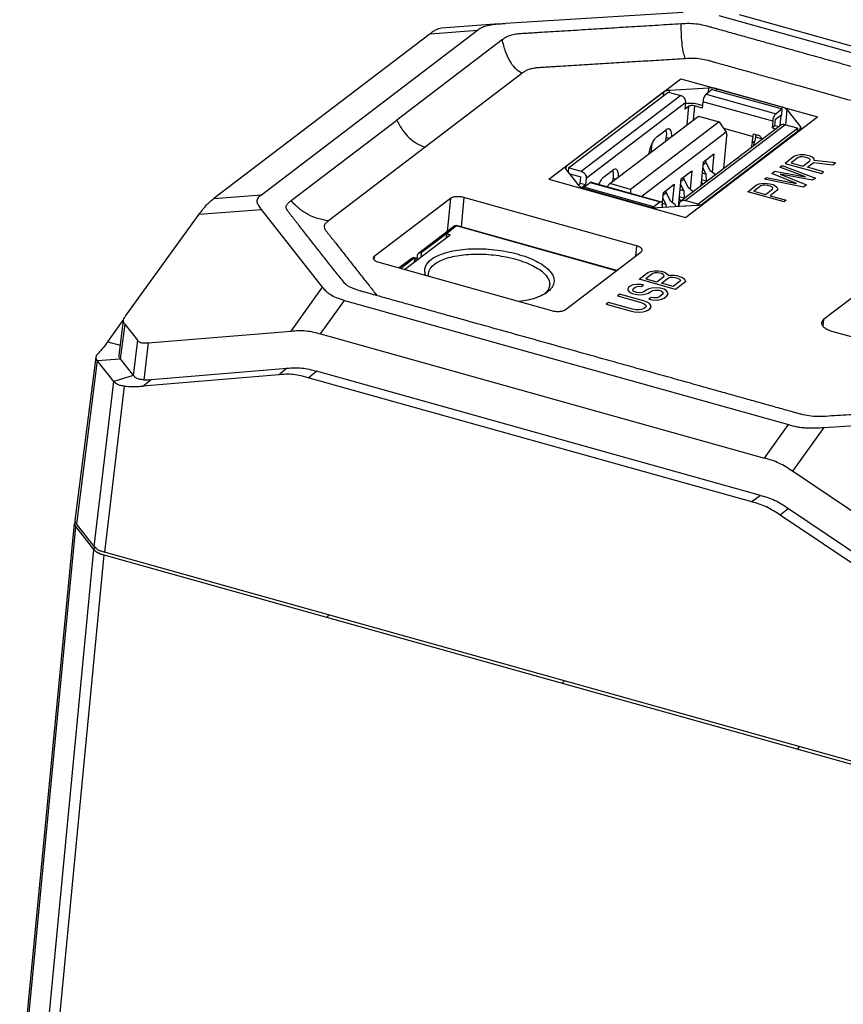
# Model space of a CAD drawing. Header units: millimetres. Extents: x 72 to 394, y 60 to 262.
# Tile 33 of 36: x 356 to 364, y 223 to 233. Entities that reach past the tile are written whole.
import ezdxf

# ---------------------------------------------------------------- set-up
doc = ezdxf.new("R2010")
doc.units = ezdxf.units.MM
doc.header["$LTSCALE"] = 23.1
doc.layers.add('00_COMPONENTS', color=7, linetype='CONTINUOUS')

msp = doc.modelspace()

# ---------------------------------------------------------------- linework, layer by layer
at = {"layer": '00_COMPONENTS', "color": 7}
for p, q in [((362.7008, 232.8994), (360.9506, 232.7919)), ((363.0516, 232.8713), (367.427, 231.6471)), ((367.6318, 231.6523), (363.2564, 232.8764)), ((360.8885, 232.7878), (360.3193, 232.7438)), ((360.2061, 232.6892), (358.0751, 231.0656)), ((358.5433, 231.1018), (360.6744, 232.7253)), ((360.9189, 232.6317), (359.8776, 231.8384)), ((361.5508, 231.3882), (362.5093, 232.1183)), ((361.572, 231.3677), (362.5542, 232.1152)), ((362.5542, 232.1152), (362.6795, 232.0801)), ((362.5663, 232.1345), (362.9545, 232.1583)), ((362.9889, 232.1412), (362.9278, 232.0947)), ((362.9889, 232.1412), (363.6784, 231.9482)), ((363.0306, 232.1503), (363.6728, 231.9706)), ((362.7219, 231.9469), (362.728, 232.0105)), ((362.8902, 231.9566), (362.8123, 231.9784)), ((362.8385, 231.9983), (362.8928, 231.9831)), ((362.8963, 232.0202), (362.8902, 231.9566)), ((362.759, 231.9751), (362.7219, 231.9469)), ((363.612, 231.8471), (363.6731, 231.8937)), ((363.6784, 231.9482), (363.6172, 231.9017)), ((363.6731, 231.8937), (363.6784, 231.9482)), ((363.7234, 231.9432), (363.8573, 231.7733)), ((358.8362, 231.0451), (359.8776, 231.8384)), ((361.9788, 231.2127), (362.854, 231.8788)), ((363.0564, 231.8222), (362.1812, 231.1561)), ((363.6624, 231.7865), (362.6802, 231.039)), ((362.854, 231.8788), (363.0564, 231.8222)), ((363.0564, 231.8222), (363.1254, 231.7181)), ((363.5858, 231.8272), (363.5797, 231.7636)), ((363.6059, 231.7835), (363.612, 231.8471)), ((363.8293, 231.7583), (363.7039, 231.7934)), ((363.1254, 231.7181), (362.2963, 231.0872)), ((362.4408, 231.6739), (362.5325, 231.7437)), ((362.5303, 231.7392), (362.5322, 231.7321)), ((362.8471, 231.0107), (363.8293, 231.7583)), ((363.8526, 231.7425), (362.8942, 231.0123)), ((363.0989, 231.7581), (363.392, 231.6761)), ((363.1254, 231.7181), (363.1332, 231.6837)), ((363.392, 231.6761), (363.3946, 231.7033)), ((363.3946, 231.7033), (363.4394, 231.6908)), ((363.4171, 231.6876), (363.4085, 231.6336)), ((363.417, 231.6876), (363.4179, 231.6967)), ((363.6059, 231.7835), (363.5797, 231.7636)), ((363.5797, 231.7636), (363.618, 231.7528)), ((363.6442, 231.7728), (363.6059, 231.7835)), ((363.8293, 231.7583), (363.8258, 231.722)), ((362.5314, 231.6333), (362.5346, 231.6664)), ((363.1021, 231.3602), (363.1332, 231.6837)), ((363.382, 231.6135), (363.3692, 231.5634)), ((363.382, 231.6135), (363.392, 231.6761)), ((363.382, 231.6135), (363.4085, 231.6336)), ((363.3957, 231.5836), (363.4085, 231.6336)), ((363.4748, 231.6526), (363.4142, 231.6695)), ((362.9, 231.4253), (363.0048, 231.505)), ((363.0048, 231.505), (362.9874, 231.3244)), ((362.9, 231.4253), (362.8773, 231.1891)), ((362.9685, 231.3393), (362.929, 231.4221)), ((363.2507, 231.452), (363.2551, 231.4554)), ((363.2543, 231.4512), (363.2507, 231.452)), ((363.2543, 231.4512), (363.2587, 231.4545)), ((363.2551, 231.4554), (363.2547, 231.4511)), ((363.2551, 231.4554), (363.2587, 231.4544)), ((361.6801, 231.1875), (361.5462, 231.3573)), ((361.572, 231.3677), (361.5683, 231.3293)), ((361.6974, 231.3326), (361.572, 231.3677)), ((361.5851, 231.308), (361.6921, 231.2781)), ((361.917, 231.2753), (362.0086, 231.345)), ((362.0065, 231.3405), (362.0084, 231.3334)), ((362.6818, 231.2592), (362.7865, 231.3389)), ((362.7865, 231.3389), (362.7692, 231.1583)), ((362.9248, 231.3061), (362.8895, 231.316)), ((362.8947, 231.3694), (362.9248, 231.3061)), ((362.9248, 231.3061), (362.9286, 231.2356)), ((363.0159, 231.3021), (362.9685, 231.3393)), ((363.0186, 231.2966), (363.0159, 231.3021)), ((361.669, 231.2015), (361.686, 231.2144)), ((361.686, 231.2144), (361.6921, 231.2781)), ((361.7397, 231.1994), (361.686, 231.2144)), ((361.723, 231.1778), (361.7841, 231.2243)), ((361.7459, 231.263), (361.7397, 231.1994)), ((361.795, 231.2275), (362.4845, 231.0345)), ((361.9788, 231.2127), (361.9526, 231.1834)), ((362.1812, 231.1561), (361.9788, 231.2127)), ((362.0076, 231.2346), (362.0108, 231.2677)), ((362.5072, 231.1263), (362.6119, 231.206)), ((362.6119, 231.206), (362.5946, 231.0254)), ((362.6554, 230.985), (362.6818, 231.2592)), ((362.6764, 231.2033), (362.7065, 231.14)), ((362.7502, 231.1732), (362.7107, 231.256)), ((362.897, 231.204), (362.8818, 231.2358)), ((362.9286, 231.2356), (362.883, 231.2484)), ((362.9286, 231.2356), (362.9312, 231.2301)), ((361.7397, 231.1994), (361.7026, 231.1711)), ((361.7215, 231.1628), (361.723, 231.1778)), ((362.4124, 230.9847), (361.723, 231.1778)), ((362.3729, 230.9803), (361.7306, 231.16)), ((362.1812, 231.1561), (362.1826, 231.119)), ((362.4947, 230.9966), (362.5072, 231.1263)), ((362.5756, 231.0403), (362.5361, 231.1231)), ((362.7065, 231.14), (362.6713, 231.1499)), ((362.7065, 231.14), (362.7104, 231.0695)), ((362.7977, 231.1359), (362.7502, 231.1732)), ((362.8003, 231.1304), (362.7977, 231.1359)), ((360.4068, 231.067), (359.6565, 230.4954)), ((362.2416, 230.5991), (360.5399, 231.0752)), ((362.4736, 231.0313), (362.4124, 230.9847)), ((362.5319, 231.0071), (362.4966, 231.017)), ((362.5018, 231.0704), (362.5319, 231.0071)), ((362.6231, 231.0031), (362.5756, 231.0403)), ((362.6785, 231.0382), (362.6636, 231.0697)), ((362.7104, 231.0695), (362.6648, 231.0823)), ((362.7104, 231.0695), (362.713, 231.064)), ((362.8471, 231.0107), (362.7218, 231.0458)), ((362.8458, 230.9969), (362.8471, 231.0107)), ((357.2089, 229.9168), (357.9308, 230.9107)), ((359.1469, 230.192), (358.5433, 230.9579)), ((362.4124, 230.9847), (362.4113, 230.9732)), ((362.8371, 230.9962), (362.449, 230.9724)), ((362.4638, 230.9733), (362.4683, 230.9767)), ((362.468, 230.9735), (362.4683, 230.9767)), ((362.4945, 230.9966), (362.4924, 230.975)), ((362.5319, 231.0071), (362.5335, 230.9775)), ((362.6323, 230.9836), (362.6231, 231.0031)), ((362.6608, 230.9854), (362.6628, 231.0063)), ((362.7165, 230.9913), (362.7163, 230.9888)), ((362.7165, 230.9913), (362.7239, 230.9892)), ((360.4404, 230.7904), (360.0912, 230.5247)), ((360.3678, 230.7186), (360.1189, 230.5292)), ((360.3678, 230.7186), (360.3639, 230.6783)), ((360.4036, 230.7085), (360.3678, 230.7186)), ((362.0466, 230.3573), (360.4755, 230.7971)), ((365.2545, 230.7622), (364.0854, 229.8716)), ((359.9543, 230.3666), (360.4036, 230.7085)), ((360.1189, 230.5292), (360.1151, 230.489)), ((361.5372, 229.9692), (362.2875, 230.5408)), ((359.7024, 230.4371), (361.404, 229.961)), ((360.0301, 230.4781), (359.9026, 230.3811)), ((360.0578, 230.4827), (359.9185, 230.3766)), ((360.054, 230.4425), (360.0578, 230.4827)), ((360.0773, 230.4789), (360.0559, 230.4626)), ((360.0796, 230.5029), (360.0754, 230.4588)), ((359.3563, 230.2396), (359.3479, 230.2501)), ((361.3645, 230.1442), (361.3509, 230.1342)), ((359.3633, 230.0614), (363.7386, 228.8373)), ((357.0279, 229.6542), (357.1815, 229.8657)), ((357.1817, 229.8655), (357.1374, 229.5182)), ((357.1962, 229.8282), (357.3214, 229.6693)), ((357.4257, 229.6416), (358.8381, 229.7594)), ((364.1772, 229.755), (364.6211, 229.6308)), ((359.1272, 229.7307), (363.5025, 228.5065)), ((356.9104, 229.503), (356.7049, 227.8912)), ((356.9251, 229.4693), (356.9253, 229.469)), ((357.0887, 229.2618), (356.9253, 229.469)), ((357.1524, 229.4848), (357.2803, 229.3225)), ((357.4574, 229.2804), (358.7986, 229.3922)), ((363.463, 228.1394), (359.0877, 229.3635)), ((357.0888, 229.2616), (357.0887, 229.2618)), ((358.7142, 229.328), (357.3731, 229.2161)), ((363.3787, 228.0751), (359.0033, 229.2992)), ((364.0895, 228.8092), (365.8396, 228.9166)), ((365.0859, 227.4985), (363.7807, 228.3766)), ((363.7412, 228.0094), (364.9806, 227.1756)), ((364.8963, 227.1113), (363.6569, 227.9452)), ((356.1601, 222.2235), (356.7018, 227.861)), ((356.8959, 227.6356), (356.72, 227.8587)), ((364.9087, 225.3672), (356.9969, 227.5807))]:
    msp.add_line(p, q, dxfattribs=at)
at = {"layer": '00_COMPONENTS', "color": 4}
for p, q in [((360.2061, 232.6892), (360.6744, 232.7253)), ((361.1119, 232.2987), (360.1591, 231.5729)), ((361.3769, 231.2565), (362.6777, 232.2465)), ((362.6777, 232.2465), (364.0244, 231.8695)), ((362.6795, 232.0801), (361.6974, 231.3326)), ((362.5093, 232.1183), (362.5054, 232.0781)), ((362.5663, 232.1345), (362.5642, 232.1124)), ((362.9278, 232.0947), (363.6172, 231.9017)), ((362.95, 232.1116), (362.9545, 232.1583)), ((363.0286, 232.1301), (363.0306, 232.1503)), ((362.728, 232.0105), (361.7459, 231.263)), ((362.8123, 231.9784), (362.7987, 231.8367)), ((363.5858, 231.8272), (362.8963, 232.0202)), ((362.7415, 231.7932), (362.759, 231.9751)), ((363.6648, 231.8874), (363.6546, 231.7806)), ((363.6728, 231.9706), (363.6709, 231.9503)), ((363.7234, 231.9432), (363.7089, 231.792)), ((362.7236, 230.8795), (364.0244, 231.8695)), ((363.2587, 231.4545), (363.7039, 231.7934)), ((363.8544, 231.7439), (363.8573, 231.7733)), ((362.3915, 231.6031), (362.3831, 231.5204)), ((362.5641, 231.6582), (362.5346, 231.6664)), ((360.1591, 231.5729), (359.2063, 230.847)), ((363.8564, 231.495), (363.819, 231.4903)), ((363.8978, 231.4947), (363.8564, 231.495)), ((363.9243, 231.4911), (363.8978, 231.4947)), ((362.7218, 231.0458), (363.2543, 231.4512)), ((362.929, 231.4221), (362.8974, 231.3981)), ((363.7932, 231.4786), (363.7059, 231.4121)), ((363.7059, 231.4121), (364.0641, 231.3119)), ((363.835, 231.4707), (363.7658, 231.4181)), ((363.7658, 231.4181), (363.8802, 231.3861)), ((363.819, 231.4903), (363.7932, 231.4786)), ((363.8535, 231.4768), (363.835, 231.4707)), ((363.876, 231.4781), (363.8535, 231.4768)), ((363.9025, 231.4745), (363.876, 231.4781)), ((363.8802, 231.3861), (363.9493, 231.4387)), ((363.9254, 231.4681), (363.9025, 231.4745)), ((363.9548, 231.4826), (363.9243, 231.4911)), ((363.9446, 231.4589), (363.9254, 231.4681)), ((363.9259, 231.3733), (363.9877, 231.4203)), ((363.9526, 231.4491), (363.9446, 231.4589)), ((363.9493, 231.4387), (363.9526, 231.4491)), ((363.974, 231.4734), (363.9548, 231.4826)), ((363.9936, 231.4566), (363.974, 231.4734)), ((363.9877, 231.4203), (364.1769, 231.3977)), ((363.9943, 231.4412), (363.9936, 231.4566)), ((364.2023, 231.4171), (363.9943, 231.4412)), ((364.1769, 231.3977), (364.2023, 231.4171)), ((361.5477, 231.3555), (361.5508, 231.3882)), ((363.575, 231.3124), (363.6041, 231.3346)), ((363.8203, 231.2135), (363.575, 231.3124)), ((363.6041, 231.3346), (363.9075, 231.2799)), ((363.655, 231.3734), (363.6768, 231.39)), ((363.9075, 231.2799), (363.655, 231.3734)), ((363.9768, 231.2454), (363.6581, 231.3043)), ((363.6581, 231.3043), (363.9186, 231.2011)), ((363.6768, 231.39), (364.0059, 231.2676)), ((364.0859, 231.3285), (363.9259, 231.3733)), ((364.0641, 231.3119), (364.0859, 231.3285)), ((361.3769, 231.2565), (362.7236, 230.8795)), ((361.7841, 231.2243), (362.4736, 231.0313)), ((362.0108, 231.2677), (362.0403, 231.2595)), ((362.7107, 231.256), (362.6791, 231.232)), ((363.4259, 231.1989), (363.4517, 231.2106)), ((363.4517, 231.2106), (363.4891, 231.2153)), ((363.4891, 231.2153), (363.5305, 231.2151)), ((363.5022, 231.2571), (363.5241, 231.2737)), ((363.8895, 231.179), (363.5022, 231.2571)), ((363.5241, 231.2737), (363.8203, 231.2135)), ((363.5305, 231.2151), (363.557, 231.2115)), ((363.557, 231.2115), (363.5875, 231.2029)), ((363.5875, 231.2029), (363.6067, 231.1938)), ((364.0059, 231.2676), (363.9768, 231.2454)), ((362.5361, 231.1231), (362.5045, 231.0991)), ((363.3386, 231.1325), (363.4259, 231.1989)), ((363.6968, 231.0322), (363.3386, 231.1325)), ((363.4676, 231.191), (363.3985, 231.1384)), ((363.3985, 231.1384), (363.5128, 231.1064)), ((363.4861, 231.1972), (363.4676, 231.191)), ((363.5087, 231.1985), (363.4861, 231.1972)), ((363.5352, 231.1948), (363.5087, 231.1985)), ((363.5128, 231.1064), (363.5819, 231.159)), ((363.558, 231.1884), (363.5352, 231.1948)), ((363.5773, 231.1793), (363.558, 231.1884)), ((363.624, 231.1435), (363.5586, 231.0936)), ((363.5852, 231.1695), (363.5773, 231.1793)), ((363.5819, 231.159), (363.5852, 231.1695)), ((363.6067, 231.1938), (363.6263, 231.1769)), ((363.6346, 231.1594), (363.624, 231.1435)), ((363.6263, 231.1769), (363.6346, 231.1594)), ((363.9186, 231.2011), (363.8895, 231.179)), ((358.0751, 231.0656), (358.5433, 231.1018)), ((360.4068, 231.067), (360.3754, 230.741)), ((360.5399, 231.0752), (360.5122, 230.7868)), ((363.5586, 231.0936), (363.7186, 231.0488)), ((363.7186, 231.0488), (363.6968, 231.0322)), ((357.9308, 230.9107), (358.5433, 230.9579)), ((360.4682, 230.795), (360.3678, 230.7186)), ((362.0426, 230.3542), (360.4682, 230.795)), ((362.2416, 230.5991), (362.2319, 230.4984)), ((359.6565, 230.4954), (359.6533, 230.4628)), ((362.2673, 230.2696), (362.3546, 230.336)), ((362.3546, 230.336), (362.3804, 230.3477)), ((362.3804, 230.3477), (362.4178, 230.3524)), ((362.4225, 230.3322), (362.404, 230.326)), ((362.4178, 230.3524), (362.4592, 230.3522)), ((362.445, 230.3334), (362.4225, 230.3322)), ((362.4715, 230.3298), (362.445, 230.3334)), ((362.4592, 230.3522), (362.4857, 230.3486)), ((362.4868, 230.3256), (362.4715, 230.3298)), ((362.4857, 230.3486), (362.5162, 230.34)), ((362.5162, 230.34), (362.5354, 230.3309)), ((362.5354, 230.3309), (362.555, 230.314)), ((362.6255, 230.1693), (362.2673, 230.2696)), ((362.404, 230.326), (362.3349, 230.2734)), ((362.3349, 230.2734), (362.4416, 230.2435)), ((362.4416, 230.2435), (362.5107, 230.2961)), ((362.506, 230.3164), (362.4868, 230.3256)), ((362.4873, 230.2307), (362.5564, 230.2833)), ((362.5139, 230.3066), (362.506, 230.3164)), ((362.5107, 230.2961), (362.5139, 230.3066)), ((362.555, 230.314), (362.5553, 230.3064)), ((362.5553, 230.3064), (362.5702, 230.3098)), ((362.5564, 230.2833), (362.5749, 230.2895)), ((362.5702, 230.3098), (362.6116, 230.3095)), ((362.5749, 230.2895), (362.5974, 230.2908)), ((362.5974, 230.2908), (362.6239, 230.2872)), ((362.6707, 230.2513), (362.6016, 230.1987)), ((362.6116, 230.3095), (362.6381, 230.3059)), ((362.6239, 230.2872), (362.6468, 230.2808)), ((362.7128, 230.2358), (362.6255, 230.1693)), ((362.6381, 230.3059), (362.6762, 230.2952)), ((362.6468, 230.2808), (362.666, 230.2716)), ((362.666, 230.2716), (362.674, 230.2618)), ((362.674, 230.2618), (362.6707, 230.2513)), ((362.6762, 230.2952), (362.6955, 230.2861)), ((362.6955, 230.2861), (362.715, 230.2692)), ((362.7234, 230.2518), (362.7128, 230.2358)), ((362.715, 230.2692), (362.7234, 230.2518)), ((358.8381, 229.7594), (359.1469, 230.192)), ((362.1618, 230.1893), (362.1549, 230.1761)), ((362.1549, 230.1761), (362.1556, 230.1607)), ((362.1556, 230.1607), (362.1715, 230.1411)), ((362.18, 230.2031), (362.1618, 230.1893)), ((362.1715, 230.1411), (362.1984, 230.1298)), ((362.2058, 230.2148), (362.18, 230.2031)), ((362.2043, 230.1661), (362.2076, 230.1765)), ((362.2086, 230.1535), (362.2043, 230.1661)), ((362.2432, 230.2195), (362.2058, 230.2148)), ((362.2076, 230.1765), (362.2294, 230.1931)), ((362.2278, 230.1443), (362.2086, 230.1535)), ((362.2431, 230.14), (362.2278, 230.1443)), ((362.2294, 230.1931), (362.2479, 230.1993)), ((362.2696, 230.1364), (362.2431, 230.14)), ((362.2846, 230.2193), (362.2432, 230.2195)), ((362.2479, 230.1993), (362.2704, 230.2005)), ((362.2957, 230.1405), (362.2696, 230.1364)), ((362.2704, 230.2005), (362.2893, 230.199)), ((362.3111, 230.2157), (362.2846, 230.2193)), ((362.2893, 230.199), (362.3111, 230.2157)), ((362.3143, 230.1466), (362.2957, 230.1405)), ((362.3361, 230.1632), (362.3143, 230.1466)), ((362.3619, 230.1749), (362.3361, 230.1632)), ((362.36, 230.1338), (362.3818, 230.1504)), ((362.3917, 230.1818), (362.3619, 230.1749)), ((362.3818, 230.1504), (362.404, 230.1594)), ((362.4367, 230.1843), (362.3917, 230.1818)), ((362.404, 230.1594), (362.4301, 230.1634)), ((362.4301, 230.1634), (362.4603, 230.1626)), ((362.4745, 230.1813), (362.4367, 230.1843)), ((362.4603, 230.1626), (362.4831, 230.1562)), ((362.5126, 230.1706), (362.4745, 230.1813)), ((362.4831, 230.1562), (362.4987, 230.1442)), ((362.6016, 230.1987), (362.4873, 230.2307)), ((362.4987, 230.1442), (362.5031, 230.1316)), ((362.5358, 230.1566), (362.5126, 230.1706)), ((362.5517, 230.137), (362.5358, 230.1566)), ((362.5524, 230.1216), (362.5517, 230.137)), ((359.1272, 229.7307), (359.3633, 230.0614)), ((359.6745, 230.1196), (359.6839, 230.108)), ((361.9654, 230.0398), (361.9436, 230.0232)), ((362.2017, 229.9736), (361.9654, 230.0398)), ((362.0745, 230.1228), (362.0527, 230.1062)), ((362.0527, 230.1062), (362.289, 230.0401)), ((362.3108, 230.0567), (362.0745, 230.1228)), ((362.1984, 230.1298), (362.2289, 230.1213)), ((362.2289, 230.1213), (362.263, 230.1155)), ((362.263, 230.1155), (362.308, 230.1181)), ((362.289, 230.0401), (362.3158, 230.0288)), ((362.308, 230.1181), (362.3378, 230.1249)), ((362.3453, 230.0433), (362.3108, 230.0567)), ((362.3378, 230.1249), (362.36, 230.1338)), ((362.3685, 230.0292), (362.3453, 230.0433)), ((362.3846, 230.0891), (362.3628, 230.0725)), ((362.3628, 230.0725), (362.3969, 230.0667)), ((362.4111, 230.0854), (362.3846, 230.0891)), ((362.3969, 230.0667), (362.4459, 230.0643)), ((362.4449, 230.0873), (362.4111, 230.0854)), ((362.467, 230.0963), (362.4449, 230.0873)), ((362.4459, 230.0643), (362.4869, 230.0718)), ((362.4961, 230.1184), (362.467, 230.0963)), ((362.4869, 230.0718), (362.5128, 230.0835)), ((362.5031, 230.1316), (362.4961, 230.1184)), ((362.5128, 230.0835), (362.5418, 230.1056)), ((362.5418, 230.1056), (362.5524, 230.1216)), ((361.9436, 230.0232), (362.1799, 229.957)), ((362.1799, 229.957), (362.2216, 229.9491)), ((362.2358, 229.9679), (362.2017, 229.9736)), ((362.2216, 229.9491), (362.2594, 229.9461)), ((362.2659, 229.967), (362.2358, 229.9679)), ((362.2594, 229.9461), (362.3044, 229.9487)), ((362.2921, 229.9711), (362.2659, 229.967)), ((362.3143, 229.98), (362.2921, 229.9711)), ((362.3044, 229.9487), (362.3342, 229.9555)), ((362.3288, 229.9911), (362.3143, 229.98)), ((362.3158, 230.0288), (362.3314, 230.0169)), ((362.3357, 230.0043), (362.3288, 229.9911)), ((362.3314, 230.0169), (362.3357, 230.0043)), ((362.3342, 229.9555), (362.36, 229.9672)), ((362.36, 229.9672), (362.3745, 229.9783)), ((362.3844, 230.0096), (362.3685, 230.0292)), ((362.3745, 229.9783), (362.3851, 229.9943)), ((362.3851, 229.9943), (362.3844, 230.0096)), ((364.0854, 229.8716), (364.0791, 229.8064)), ((357.1962, 229.8282), (357.1524, 229.4848)), ((357.0279, 229.6542), (357.1504, 229.62)), ((357.3214, 229.6693), (357.2803, 229.3225)), ((357.4257, 229.6416), (357.3827, 229.2785)), ((356.9253, 229.469), (356.72, 227.8587)), ((356.9251, 229.4693), (357.1524, 229.4848)), ((358.7986, 229.3922), (358.7142, 229.328)), ((359.0033, 229.2992), (359.0877, 229.3635)), ((356.8959, 227.6356), (357.0887, 229.2618)), ((357.2803, 229.3225), (357.0888, 229.2616)), ((357.2803, 229.3225), (357.0888, 229.2616)), ((357.3731, 229.2161), (357.4574, 229.2804)), ((357.191, 229.2169), (356.9969, 227.5807)), ((363.5025, 228.5065), (363.7386, 228.8373)), ((364.0895, 228.8091), (363.7807, 228.3766)), ((363.463, 228.1394), (363.3787, 228.0751)), ((363.7412, 228.0094), (363.6569, 227.9452)), ((356.1709, 222.1928), (356.7125, 227.8303)), ((356.7018, 227.861), (356.7017, 227.8588)), ((356.7023, 227.864), (356.7018, 227.8612)), ((356.7018, 227.8612), (356.7018, 227.861)), ((356.7024, 227.8647), (356.7023, 227.8644)), ((356.7023, 227.8644), (356.7023, 227.864)), ((356.703, 227.8671), (356.7024, 227.8647)), ((356.7031, 227.8676), (356.703, 227.8671)), ((356.7039, 227.8699), (356.7031, 227.8676)), ((356.7041, 227.8703), (356.7039, 227.8699)), ((356.7052, 227.8729), (356.7041, 227.8703)), ((356.7055, 227.8735), (356.7052, 227.8729)), ((356.7067, 227.8757), (356.7055, 227.8735)), ((356.7069, 227.8761), (356.7067, 227.8757)), ((356.7076, 227.8771), (356.7069, 227.8761)), ((356.7125, 227.8303), (356.8883, 227.6072)), ((356.8883, 227.6072), (356.9054, 227.6243)), ((356.8883, 227.6072), (356.3466, 221.9697)), ((356.9894, 227.5523), (356.4477, 221.9148)), ((356.9894, 227.5523), (364.9003, 225.338)), ((359.1879, 226.9369), (359.2119, 226.961)), ((361.5082, 226.2874), (361.5325, 226.3117)), ((363.8286, 225.6379), (363.8532, 225.6625))]:
    msp.add_line(p, q, dxfattribs=at)
at = {"layer": '00_COMPONENTS', "color": 7}
for centre, radius, start, end in [((362.7607, 231.8884), 0.117, 104.08782, 106.72569), ((362.4485, 231.714), 0.0856, 17.1486, 18.79207), ((361.9247, 231.3153), 0.0856, 17.1486, 18.79207), ((361.712, 231.1589), 0.0154, 127.26338, 129.20457), ((361.7807, 231.3392), 0.186, 251.45746, 254.39979), ((360.4647, 230.7586), 0.04, 74.27083, 127.27438), ((360.2954, 230.3643), 0.1428, 201.69608, 203.35169)]:
    msp.add_arc(centre, radius, start, end, dxfattribs=at)
at = {"layer": '00_COMPONENTS', "color": 4}
for centre, radius, start, end in [((359.7152, 230.5557), 0.4778, 219.7646, 221.37577), ((359.7055, 230.5473), 0.465, 221.38187, 221.66835), ((359.6855, 230.5291), 0.4379, 221.62475, 225.35496), ((359.6179, 230.5633), 0.4473, 274.21463, 277.26345)]:
    msp.add_arc(centre, radius, start, end, dxfattribs=at)
at = {"layer": '00_COMPONENTS', "color": 7}
for points, knots in [([(360.6744, 232.7253), (360.6799, 232.7295), (360.6914, 232.7382), (360.7184, 232.7551), (360.7618, 232.7711), (360.8222, 232.7819), (360.8658, 232.786), (360.8885, 232.7878)], [0, 0, 0, 0, 0.09174, 0.189723, 0.420756, 0.697996, 1, 1, 1, 1]), ([(360.8885, 232.7878), (360.8937, 232.7882), (360.9144, 232.7897), (360.9351, 232.791), (360.9506, 232.7919)], [0, 0, 0, 0, 0.248768, 1, 1, 1, 1]), ([(360.9189, 232.6317), (360.928, 232.6386), (360.9475, 232.6531), (360.9827, 232.6716), (361.0269, 232.6846), (361.0785, 232.6918), (361.1343, 232.6952), (361.1914, 232.6987), (361.2488, 232.7022), (361.3252, 232.7069), (361.4208, 232.7128), (361.5354, 232.7198), (361.6501, 232.7268), (361.7648, 232.7339), (361.8794, 232.7409), (362.0323, 232.7503), (362.2234, 232.762), (362.4528, 232.7761), (362.6056, 232.7855), (362.6821, 232.7902)], [0, 0, 0, 0, 0.019245, 0.040855, 0.066662, 0.096573, 0.128537, 0.160815, 0.193091, 0.225365, 0.289919, 0.354474, 0.419026, 0.483578, 0.548129, 0.612683, 0.741793, 0.870895, 1, 1, 1, 1]), ([(362.6821, 232.7902), (362.7089, 232.7918), (362.7636, 232.7948), (362.8455, 232.7884), (362.9121, 232.7737), (362.9635, 232.7596), (363.0137, 232.7455), (363.0764, 232.728), (363.1768, 232.6999), (363.3022, 232.6648), (363.4527, 232.6227), (363.6033, 232.5806), (363.7538, 232.5385), (363.9544, 232.4823), (364.2053, 232.4121), (364.5063, 232.3279), (364.8074, 232.2437), (365.0081, 232.1876), (365.1084, 232.1595)], [0, 0, 0, 0, 0.032063, 0.065324, 0.097728, 0.113393, 0.128954, 0.160059, 0.191172, 0.253394, 0.315609, 0.377823, 0.440039, 0.502255, 0.62669, 0.751127, 0.875565, 1, 1, 1, 1]), ([(360.3193, 232.7438), (360.3104, 232.7431), (360.2916, 232.7402), (360.2633, 232.7288), (360.2348, 232.7109), (360.2159, 232.6966), (360.2062, 232.6892)], [0, 0, 0, 0, 0.210364, 0.444731, 0.71089, 1, 1, 1, 1]), ([(362.5093, 232.1183), (362.5124, 232.1207), (362.52, 232.125), (362.539, 232.1316), (362.555, 232.1338), (362.5663, 232.1345)], [0, 0, 0, 0, 0.19778, 0.433264, 1, 1, 1, 1]), ([(362.728, 232.0105), (362.7295, 232.0253), (362.7201, 232.0566), (362.694, 232.0761), (362.6795, 232.0801)], [0, 0, 0, 0, 0.497203, 1, 1, 1, 1]), ([(362.9278, 232.0947), (362.9236, 232.0915), (362.9159, 232.0818), (362.9035, 232.0574), (362.8978, 232.0354), (362.8963, 232.0202)], [0, 0, 0, 0, 0.191259, 0.442594, 1, 1, 1, 1]), ([(362.9545, 232.1583), (362.9673, 232.1591), (362.993, 232.1584), (363.0183, 232.1538), (363.0306, 232.1503)], [0, 0, 0, 0, 0.50177, 1, 1, 1, 1]), ([(362.7322, 232.0019), (362.7489, 232.0061), (362.785, 232.0084), (362.8207, 232.0033), (362.8385, 231.9983)], [0, 0, 0, 0, 0.481687, 1, 1, 1, 1]), ([(362.8123, 231.9784), (362.8025, 231.9811), (362.7874, 231.9827), (362.7694, 231.9802), (362.7618, 231.9772), (362.759, 231.9751)], [0, 0, 0, 0, 0.560991, 0.810204, 1, 1, 1, 1]), ([(363.5858, 231.8272), (363.5873, 231.8424), (363.593, 231.8643), (363.6054, 231.8888), (363.6131, 231.8985), (363.6172, 231.9017)], [0, 0, 0, 0, 0.557406, 0.808741, 1, 1, 1, 1]), ([(363.6728, 231.9706), (363.6835, 231.9677), (363.6984, 231.9622), (363.7149, 231.9519), (363.721, 231.9462), (363.7234, 231.9432)], [0, 0, 0, 0, 0.570687, 0.804809, 1, 1, 1, 1]), ([(363.7039, 231.7934), (363.6968, 231.7954), (363.6819, 231.7966), (363.6679, 231.7908), (363.6624, 231.7865)], [0, 0, 0, 0, 0.515037, 1, 1, 1, 1]), ([(362.5322, 231.7321), (362.5333, 231.7275), (362.5369, 231.7058), (362.5362, 231.6836), (362.5346, 231.6664)], [0, 0, 0, 0, 0.215562, 1, 1, 1, 1]), ([(362.5616, 231.7523), (362.5595, 231.7529), (362.549, 231.7541), (362.5389, 231.7486), (362.5325, 231.7437)], [0, 0, 0, 0, 0.21642, 1, 1, 1, 1]), ([(362.5897, 231.6777), (362.5898, 231.6872), (362.5889, 231.7045), (362.5839, 231.7274), (362.5755, 231.7443), (362.5662, 231.751), (362.5616, 231.7523)], [0, 0, 0, 0, 0.339267, 0.616654, 0.83096, 1, 1, 1, 1]), ([(363.4759, 231.6446), (363.4754, 231.6549), (363.4673, 231.6753), (363.4492, 231.688), (363.4394, 231.6908)], [0, 0, 0, 0, 0.501152, 1, 1, 1, 1]), ([(363.8626, 231.758), (363.8624, 231.7551), (363.86, 231.749), (363.8554, 231.7445), (363.8526, 231.7425)], [0, 0, 0, 0, 0.458418, 1, 1, 1, 1]), ([(363.8573, 231.7733), (363.8591, 231.771), (363.862, 231.7662), (363.8629, 231.7605), (363.8626, 231.758)], [0, 0, 0, 0, 0.534978, 1, 1, 1, 1]), ([(362.4408, 231.6739), (362.4312, 231.6666), (362.4131, 231.6451), (362.3823, 231.5892), (362.367, 231.539), (362.3608, 231.5035)], [0, 0, 0, 0, 0.189243, 0.434343, 1, 1, 1, 1]), ([(361.5462, 231.3573), (361.5444, 231.3597), (361.5414, 231.3645), (361.5406, 231.3701), (361.5408, 231.3727)], [0, 0, 0, 0, 0.534978, 1, 1, 1, 1]), ([(361.5408, 231.3727), (361.5411, 231.3756), (361.5435, 231.3817), (361.5481, 231.3861), (361.5508, 231.3882)], [0, 0, 0, 0, 0.458418, 1, 1, 1, 1]), ([(361.6974, 231.3326), (361.7119, 231.3286), (361.7379, 231.3091), (361.7473, 231.2778), (361.7459, 231.263)], [0, 0, 0, 0, 0.502797, 1, 1, 1, 1]), ([(362.0084, 231.3334), (362.0095, 231.3288), (362.013, 231.3071), (362.0124, 231.2849), (362.0108, 231.2677)], [0, 0, 0, 0, 0.215562, 1, 1, 1, 1]), ([(362.0378, 231.3536), (362.0356, 231.3542), (362.0251, 231.3554), (362.0151, 231.3499), (362.0086, 231.345)], [0, 0, 0, 0, 0.21642, 1, 1, 1, 1]), ([(362.0659, 231.279), (362.0659, 231.2885), (362.0651, 231.3059), (362.06, 231.3287), (362.0516, 231.3456), (362.0424, 231.3523), (362.0378, 231.3536)], [0, 0, 0, 0, 0.339267, 0.616654, 0.83096, 1, 1, 1, 1]), ([(361.795, 231.2275), (361.7942, 231.2277), (361.7903, 231.2282), (361.7865, 231.2261), (361.7841, 231.2243)], [0, 0, 0, 0, 0.216482, 1, 1, 1, 1]), ([(361.917, 231.2753), (361.9072, 231.2679), (361.8889, 231.2459), (361.8754, 231.2213), (361.8687, 231.2069)], [0, 0, 0, 0, 0.435349, 1, 1, 1, 1]), ([(361.7215, 231.1628), (361.7128, 231.1658), (361.6978, 231.1721), (361.6844, 231.182), (361.6801, 231.1875)], [0, 0, 0, 0, 0.566774, 1, 1, 1, 1]), ([(357.9308, 230.9107), (357.9427, 230.9271), (357.9657, 230.9587), (358.0013, 231.0017), (358.0378, 231.0371), (358.063, 231.0565), (358.0751, 231.0656)], [0, 0, 0, 0, 0.286038, 0.551478, 0.786894, 1, 1, 1, 1]), ([(358.5433, 231.1018), (358.5368, 231.0968), (358.5243, 231.0873), (358.5086, 231.0715), (358.4991, 231.053), (358.4985, 231.0331), (358.5048, 231.0139), (358.5154, 230.9951), (358.5286, 230.9765), (358.5383, 230.9642), (358.5433, 230.9579)], [0, 0, 0, 0, 0.141909, 0.27081, 0.383668, 0.490946, 0.605013, 0.729567, 0.862527, 1, 1, 1, 1]), ([(359.3479, 230.2501), (359.3215, 230.2836), (359.2688, 230.3505), (359.2029, 230.4341), (359.1501, 230.5011), (359.1106, 230.5512), (359.071, 230.6014), (359.0315, 230.6516), (358.9919, 230.7018), (358.9524, 230.752), (358.9194, 230.7938), (358.893, 230.8273), (358.8733, 230.8523), (358.8535, 230.8774), (358.8337, 230.9025), (358.8173, 230.9234), (358.8043, 230.9399), (358.7933, 230.9557), (358.7859, 230.9731), (358.7873, 230.9907), (358.7924, 231.0029), (358.8006, 231.0142), (358.815, 231.0288), (358.8276, 231.0385), (358.8362, 231.0451)], [0, 0, 0, 0, 0.126897, 0.253791, 0.317241, 0.380693, 0.444142, 0.507589, 0.571036, 0.634485, 0.697938, 0.729663, 0.761387, 0.793107, 0.824832, 0.856559, 0.872304, 0.88738, 0.913972, 0.926264, 0.938977, 0.952753, 0.967686, 1, 1, 1, 1]), ([(360.5399, 231.0752), (360.5277, 231.0786), (360.5023, 231.0832), (360.4653, 231.0842), (360.4365, 231.0802), (360.4175, 231.0736), (360.4099, 231.0694), (360.4068, 231.067)], [0, 0, 0, 0, 0.279717, 0.561422, 0.80998, 0.913258, 1, 1, 1, 1]), ([(362.4736, 231.0313), (362.4745, 231.032), (362.4776, 231.0341), (362.4819, 231.0352), (362.4845, 231.0345)], [0, 0, 0, 0, 0.300058, 1, 1, 1, 1]), ([(362.4845, 231.0345), (362.4893, 231.0331), (362.494, 231.0232), (362.4952, 231.0102), (362.495, 231.0014), (362.4945, 230.9966)], [0, 0, 0, 0, 0.363245, 0.650528, 1, 1, 1, 1]), ([(362.6628, 231.0063), (362.6634, 231.0128), (362.6669, 231.0253), (362.6753, 231.0353), (362.6802, 231.039)], [0, 0, 0, 0, 0.512239, 1, 1, 1, 1]), ([(362.6802, 231.039), (362.6858, 231.0433), (362.6997, 231.0491), (362.7146, 231.0478), (362.7218, 231.0458)], [0, 0, 0, 0, 0.484964, 1, 1, 1, 1]), ([(362.8942, 231.0123), (362.8911, 231.0099), (362.8834, 231.0057), (362.8645, 230.9991), (362.8485, 230.9969), (362.8371, 230.9962)], [0, 0, 0, 0, 0.19778, 0.433264, 1, 1, 1, 1]), ([(362.449, 230.9724), (362.4362, 230.9716), (362.4105, 230.9723), (362.3852, 230.9769), (362.3729, 230.9803)], [0, 0, 0, 0, 0.50177, 1, 1, 1, 1]), ([(360.2183, 230.465), (360.2591, 230.496), (360.3711, 230.5419), (360.5632, 230.5728), (360.7847, 230.5721), (361.0072, 230.5392), (361.2022, 230.4785), (361.3342, 230.4062), (361.4014, 230.3367), (361.428, 230.2861), (361.4311, 230.2336), (361.4173, 230.2027), (361.4081, 230.1889)], [0, 0, 0, 0, 0.108869, 0.250677, 0.412817, 0.577554, 0.726736, 0.845752, 0.892044, 0.930573, 0.964763, 1, 1, 1, 1]), ([(362.2975, 230.5563), (362.2977, 230.5583), (362.2973, 230.5625), (362.2945, 230.5687), (362.2898, 230.5747), (362.2804, 230.5828), (362.2642, 230.5917), (362.2496, 230.5968), (362.2416, 230.5991)], [0, 0, 0, 0, 0.079526, 0.166706, 0.266935, 0.382945, 0.663306, 1, 1, 1, 1]), ([(362.2875, 230.5408), (362.2902, 230.5429), (362.2948, 230.5473), (362.2972, 230.5534), (362.2975, 230.5563)], [0, 0, 0, 0, 0.541582, 1, 1, 1, 1]), ([(359.6465, 230.4799), (359.6463, 230.4779), (359.6467, 230.4737), (359.6494, 230.4675), (359.6542, 230.4615), (359.6635, 230.4534), (359.6797, 230.4444), (359.6943, 230.4394), (359.7024, 230.4371)], [0, 0, 0, 0, 0.079526, 0.166706, 0.266935, 0.382945, 0.663306, 1, 1, 1, 1]), ([(359.6565, 230.4954), (359.6538, 230.4933), (359.6491, 230.4889), (359.6468, 230.4828), (359.6465, 230.4799)], [0, 0, 0, 0, 0.541582, 1, 1, 1, 1]), ([(360.1627, 230.3115), (360.1576, 230.3245), (360.1512, 230.352), (360.1611, 230.411), (360.1937, 230.4463), (360.2183, 230.465)], [0, 0, 0, 0, 0.239561, 0.470349, 1, 1, 1, 1]), ([(360.2507, 230.4186), (360.2856, 230.4453), (360.3801, 230.4862), (360.5437, 230.5163), (360.7343, 230.5212), (360.9305, 230.4994), (361.0867, 230.46), (361.1965, 230.416), (361.2644, 230.38), (361.3189, 230.3408), (361.3586, 230.2992), (361.3826, 230.2557), (361.3865, 230.2249), (361.3852, 230.2109)], [0, 0, 0, 0, 0.103902, 0.237877, 0.392136, 0.552397, 0.703353, 0.771049, 0.831661, 0.884378, 0.929046, 0.966696, 1, 1, 1, 1]), ([(360.1907, 230.3256), (360.1923, 230.3429), (360.2067, 230.3796), (360.2344, 230.4063), (360.2507, 230.4186)], [0, 0, 0, 0, 0.458876, 1, 1, 1, 1]), ([(361.6818, 229.549), (361.5824, 229.5768), (361.3836, 229.6325), (361.0855, 229.7159), (360.7873, 229.7993), (360.5388, 229.8688), (360.34, 229.9244), (360.1909, 229.9662), (360.0419, 230.0079), (359.9176, 230.0426), (359.8182, 230.0704), (359.7437, 230.0913), (359.6691, 230.1121), (359.607, 230.1295), (359.5573, 230.1434), (359.5086, 230.157), (359.4616, 230.1714), (359.4191, 230.1898), (359.3931, 230.2049), (359.3724, 230.2215), (359.3613, 230.2337), (359.3563, 230.2396)], [0, 0, 0, 0, 0.127285, 0.254571, 0.381857, 0.509142, 0.572782, 0.636421, 0.700059, 0.763697, 0.795519, 0.827344, 0.85917, 0.890987, 0.9069, 0.922786, 0.95344, 0.96737, 0.979746, 0.990477, 1, 1, 1, 1]), ([(359.3633, 230.0614), (359.3367, 230.0688), (359.2874, 230.0826), (359.2318, 230.1092), (359.1981, 230.1349), (359.1728, 230.1593), (359.157, 230.1791), (359.1469, 230.192)], [0, 0, 0, 0, 0.320307, 0.593125, 0.707087, 0.810252, 1, 1, 1, 1]), ([(361.3507, 230.1343), (361.3468, 230.1317), (361.33, 230.121), (361.3122, 230.1119), (361.2984, 230.1055)], [0, 0, 0, 0, 0.236378, 1, 1, 1, 1]), ([(361.4081, 230.1889), (361.4054, 230.1849), (361.3928, 230.1682), (361.3772, 230.1539), (361.3645, 230.1442)], [0, 0, 0, 0, 0.233024, 1, 1, 1, 1]), ([(361.3852, 230.2109), (361.3839, 230.1975), (361.3782, 230.1794), (361.3687, 230.1638), (361.366, 230.1598)], [0, 0, 0, 0, 0.736869, 1, 1, 1, 1]), ([(361.2984, 230.1055), (361.2837, 230.0988), (361.2158, 230.072), (361.1438, 230.057), (361.0876, 230.0494)], [0, 0, 0, 0, 0.222373, 1, 1, 1, 1]), ([(361.404, 229.961), (361.4163, 229.9576), (361.4416, 229.953), (361.4786, 229.952), (361.5075, 229.956), (361.5264, 229.9625), (361.5341, 229.9668), (361.5372, 229.9692)], [0, 0, 0, 0, 0.279717, 0.561422, 0.80998, 0.913258, 1, 1, 1, 1]), ([(357.1817, 229.8655), (357.1812, 229.862), (357.1812, 229.8549), (357.1845, 229.845), (357.1899, 229.8363), (357.1941, 229.8309), (357.1962, 229.8282)], [0, 0, 0, 0, 0.259264, 0.50472, 0.750502, 1, 1, 1, 1]), ([(357.2089, 229.9168), (357.2027, 229.9083), (357.1913, 229.8927), (357.1828, 229.8745), (357.1817, 229.8655)], [0, 0, 0, 0, 0.538083, 1, 1, 1, 1]), ([(364.0854, 229.8716), (364.0799, 229.8675), (364.0707, 229.8586), (364.0659, 229.8463), (364.0654, 229.8406)], [0, 0, 0, 0, 0.541583, 1, 1, 1, 1]), ([(358.8381, 229.7594), (358.8618, 229.7614), (358.9096, 229.7652), (358.9824, 229.7632), (359.0552, 229.7507), (359.1031, 229.7374), (359.1272, 229.7307)], [0, 0, 0, 0, 0.243903, 0.49117, 0.743612, 1, 1, 1, 1]), ([(364.0654, 229.8406), (364.065, 229.8366), (364.0658, 229.8282), (364.0713, 229.8158), (364.0807, 229.8038), (364.0995, 229.7875), (364.1319, 229.7697), (364.161, 229.7595), (364.1772, 229.755)], [0, 0, 0, 0, 0.079528, 0.166708, 0.266937, 0.382947, 0.663307, 1, 1, 1, 1]), ([(357.0279, 229.6542), (357.013, 229.6336), (356.984, 229.5943), (356.9519, 229.5575), (356.9358, 229.5406)], [0, 0, 0, 0, 0.52193, 1, 1, 1, 1]), ([(357.4257, 229.6416), (357.414, 229.6407), (357.3967, 229.6392), (357.3744, 229.6397), (357.3594, 229.6419), (357.3466, 229.6463), (357.3331, 229.6548), (357.3259, 229.6636), (357.3214, 229.6693)], [0, 0, 0, 0, 0.309551, 0.454458, 0.587007, 0.704428, 0.808987, 1, 1, 1, 1]), ([(356.9104, 229.503), (356.91, 229.5001), (356.9103, 229.494), (356.9137, 229.4853), (356.919, 229.4771), (356.9231, 229.4719), (356.9251, 229.4693)], [0, 0, 0, 0, 0.234262, 0.475223, 0.732019, 1, 1, 1, 1]), ([(356.9358, 229.5406), (356.93, 229.5345), (356.9193, 229.5239), (356.9113, 229.5099), (356.9104, 229.503)], [0, 0, 0, 0, 0.549166, 1, 1, 1, 1]), ([(357.1374, 229.5182), (357.137, 229.5153), (357.1374, 229.5092), (357.1409, 229.5007), (357.1462, 229.4926), (357.1503, 229.4874), (357.1524, 229.4848)], [0, 0, 0, 0, 0.232297, 0.471431, 0.729188, 1, 1, 1, 1]), ([(364.1082, 228.9183), (364.0814, 228.9167), (364.0267, 228.9137), (363.9448, 228.9201), (363.8781, 228.9348), (363.8268, 228.9489), (363.7765, 228.963), (363.7138, 228.9805), (363.6134, 229.0086), (363.488, 229.0437), (363.3375, 229.0858), (363.187, 229.1279), (363.0365, 229.17), (362.8358, 229.2262), (362.5849, 229.2964), (362.2839, 229.3806), (361.9829, 229.4648), (361.7822, 229.521), (361.6818, 229.549)], [0, 0, 0, 0, 0.032063, 0.065324, 0.097728, 0.113393, 0.128954, 0.160059, 0.191172, 0.253394, 0.315609, 0.377823, 0.440039, 0.502255, 0.62669, 0.751127, 0.875565, 1, 1, 1, 1]), ([(358.7986, 229.3922), (358.8223, 229.3942), (358.8701, 229.3981), (358.9428, 229.396), (359.0157, 229.3835), (359.0636, 229.3702), (359.0877, 229.3635)], [0, 0, 0, 0, 0.243895, 0.491169, 0.743605, 1, 1, 1, 1]), ([(357.191, 229.2169), (357.1792, 229.2182), (357.1568, 229.2212), (357.1264, 229.2294), (357.1033, 229.2436), (357.0933, 229.256), (357.0888, 229.2616)], [0, 0, 0, 0, 0.309226, 0.58823, 0.812262, 1, 1, 1, 1]), ([(357.3827, 229.2785), (357.3708, 229.2792), (357.3483, 229.2813), (357.3217, 229.2885), (357.3046, 229.2979), (357.292, 229.3079), (357.2848, 229.3168), (357.2803, 229.3225)], [0, 0, 0, 0, 0.307022, 0.585499, 0.705242, 0.811712, 1, 1, 1, 1]), ([(357.3827, 229.2785), (357.3952, 229.2778), (357.4202, 229.2774), (357.445, 229.2793), (357.4574, 229.2804)], [0, 0, 0, 0, 0.502748, 1, 1, 1, 1]), ([(359.0033, 229.2992), (358.9792, 229.3059), (358.9314, 229.3193), (358.8585, 229.3318), (358.7857, 229.3338), (358.738, 229.33), (358.7142, 229.328)], [0, 0, 0, 0, 0.256419, 0.508846, 0.756112, 1, 1, 1, 1]), ([(357.191, 229.2169), (357.2214, 229.2134), (357.2672, 229.2105), (357.328, 229.2124), (357.3581, 229.2149), (357.3731, 229.2161)], [0, 0, 0, 0, 0.503964, 0.752745, 1, 1, 1, 1]), ([(365.8714, 229.0768), (365.8623, 229.0699), (365.8428, 229.0555), (365.8076, 229.037), (365.7633, 229.0239), (365.7117, 229.0168), (365.6559, 229.0133), (365.5988, 229.0098), (365.5415, 229.0063), (365.465, 229.0016), (365.3695, 228.9958), (365.2548, 228.9887), (365.1401, 228.9817), (365.0255, 228.9746), (364.9108, 228.9676), (364.7579, 228.9582), (364.5668, 228.9465), (364.3375, 228.9324), (364.1846, 228.923), (364.1082, 228.9183)], [0, 0, 0, 0, 0.019245, 0.040855, 0.066662, 0.096573, 0.128537, 0.160815, 0.193091, 0.225365, 0.289919, 0.354474, 0.419026, 0.483578, 0.548129, 0.612683, 0.741793, 0.870895, 1, 1, 1, 1]), ([(363.7386, 228.8373), (363.7524, 228.8334), (363.7802, 228.8257), (363.8232, 228.8158), (363.8677, 228.8088), (363.9277, 228.8036), (364.0019, 228.8038), (364.0606, 228.8074), (364.0895, 228.8092)], [0, 0, 0, 0, 0.120778, 0.24499, 0.372864, 0.501894, 0.754769, 1, 1, 1, 1]), ([(363.7807, 228.3766), (363.7589, 228.3913), (363.7155, 228.4204), (363.6471, 228.4579), (363.5756, 228.486), (363.5268, 228.4998), (363.5025, 228.5065)], [0, 0, 0, 0, 0.25529, 0.507677, 0.75558, 1, 1, 1, 1]), ([(363.463, 228.1394), (363.4873, 228.1326), (363.5361, 228.1188), (363.6076, 228.0907), (363.676, 228.0532), (363.7194, 228.0241), (363.7412, 228.0094)], [0, 0, 0, 0, 0.244419, 0.492322, 0.744708, 1, 1, 1, 1]), ([(363.6569, 227.9452), (363.6351, 227.9598), (363.5916, 227.9889), (363.5233, 228.0264), (363.4517, 228.0546), (363.4029, 228.0683), (363.3787, 228.0751)], [0, 0, 0, 0, 0.255299, 0.507693, 0.755608, 1, 1, 1, 1]), ([(356.7018, 227.861), (356.7013, 227.8559), (356.703, 227.8446), (356.7089, 227.835), (356.7125, 227.8303)], [0, 0, 0, 0, 0.465068, 1, 1, 1, 1]), ([(356.7076, 227.8771), (356.7068, 227.8758), (356.7039, 227.8709), (356.7022, 227.8652), (356.7018, 227.861)], [0, 0, 0, 0, 0.261523, 1, 1, 1, 1]), ([(356.7049, 227.8912), (356.7045, 227.8885), (356.7052, 227.8812), (356.711, 227.8702), (356.7169, 227.8627), (356.72, 227.8587)], [0, 0, 0, 0, 0.220075, 0.587691, 1, 1, 1, 1]), ([(356.8959, 227.6356), (356.9004, 227.6299), (356.9106, 227.6174), (356.9331, 227.6019), (356.9629, 227.5902), (356.9852, 227.584), (356.9969, 227.5807)], [0, 0, 0, 0, 0.184638, 0.409072, 0.689513, 1, 1, 1, 1]), ([(356.8883, 227.6072), (356.893, 227.6012), (356.9053, 227.5897), (356.9383, 227.5691), (356.968, 227.5582), (356.9894, 227.5523)], [0, 0, 0, 0, 0.195173, 0.42929, 1, 1, 1, 1])]:
    msp.add_open_spline(points, degree=3, knots=knots, dxfattribs=at)
at = {"layer": '00_COMPONENTS', "color": 4}
for points, knots in [([(362.7252, 232.4438), (362.7169, 232.4617), (362.7034, 232.5057), (362.6909, 232.5828), (362.6835, 232.6798), (362.6821, 232.7512), (362.6821, 232.7902)], [0, 0, 0, 0, 0.168993, 0.390235, 0.666733, 1, 1, 1, 1]), ([(361.1119, 232.2987), (361.0878, 232.3122), (361.0417, 232.3484), (360.9872, 232.4238), (360.9453, 232.5201), (360.9267, 232.5925), (360.9189, 232.6317)], [0, 0, 0, 0, 0.208804, 0.436635, 0.697259, 1, 1, 1, 1]), ([(362.7252, 232.4438), (362.6553, 232.4395), (362.5154, 232.4309), (362.3056, 232.418), (362.1307, 232.4073), (361.9908, 232.3987), (361.8859, 232.3922), (361.781, 232.3858), (361.6761, 232.3794), (361.5711, 232.3729), (361.4837, 232.3675), (361.4138, 232.3632), (361.3613, 232.36), (361.309, 232.3568), (361.258, 232.3537), (361.2108, 232.3472), (361.1703, 232.3352), (361.1381, 232.3183), (361.1202, 232.305), (361.1119, 232.2987)], [0, 0, 0, 0, 0.1291, 0.258209, 0.387318, 0.45187, 0.516421, 0.580972, 0.645524, 0.710079, 0.774633, 0.806906, 0.839183, 0.871466, 0.903427, 0.93334, 0.959144, 0.98076, 1, 1, 1, 1]), ([(364.9453, 231.8667), (364.8535, 231.8924), (364.6698, 231.9437), (364.3944, 232.0208), (364.119, 232.0978), (363.8894, 232.1621), (363.7058, 232.2134), (363.5681, 232.252), (363.4304, 232.2905), (363.2926, 232.329), (363.1779, 232.3611), (363.0861, 232.3868), (363.0287, 232.4029), (362.9827, 232.4158), (362.9357, 232.4287), (362.8747, 232.4421), (362.7998, 232.448), (362.7497, 232.4453), (362.7252, 232.4438)], [0, 0, 0, 0, 0.124437, 0.248873, 0.373307, 0.497741, 0.559958, 0.622175, 0.684392, 0.746609, 0.808827, 0.839936, 0.871044, 0.886601, 0.902267, 0.934671, 0.967936, 1, 1, 1, 1]), ([(359.8776, 231.8384), (359.8944, 231.8044), (359.9304, 231.742), (359.9971, 231.663), (360.0732, 231.6049), (360.1302, 231.5809), (360.1591, 231.5729)], [0, 0, 0, 0, 0.285401, 0.540105, 0.774067, 1, 1, 1, 1]), ([(359.2063, 230.847), (359.1708, 230.8505), (359.101, 230.8638), (359.0024, 230.9044), (358.9126, 230.9651), (358.8606, 231.0167), (358.8362, 231.0451)], [0, 0, 0, 0, 0.248812, 0.491964, 0.73925, 1, 1, 1, 1]), ([(359.2063, 230.847), (359.1984, 230.841), (359.1869, 230.8321), (359.1737, 230.8187), (359.1662, 230.8084), (359.1616, 230.7972), (359.1603, 230.7811), (359.1691, 230.7606), (359.1861, 230.7394), (359.204, 230.7166), (359.2221, 230.6936), (359.2402, 230.6706), (359.2583, 230.6477), (359.2824, 230.6171), (359.3126, 230.5788), (359.3488, 230.5329), (359.385, 230.487), (359.4212, 230.4411), (359.4573, 230.3951), (359.4935, 230.3492), (359.5418, 230.288), (359.6021, 230.2115), (359.6504, 230.1503), (359.6745, 230.1196)], [0, 0, 0, 0, 0.032308, 0.047248, 0.061024, 0.073734, 0.086026, 0.11262, 0.143422, 0.175154, 0.20688, 0.238601, 0.270325, 0.302051, 0.365505, 0.428955, 0.492402, 0.55585, 0.619299, 0.68275, 0.746202, 0.873106, 1, 1, 1, 1]), ([(356.7017, 227.8588), (356.7017, 227.8582), (356.7018, 227.8571), (356.7018, 227.8556), (356.7018, 227.8545), (356.702, 227.8533), (356.7023, 227.8519), (356.7025, 227.8506), (356.7026, 227.8497), (356.7028, 227.8491), (356.7032, 227.8481), (356.7035, 227.8468), (356.7039, 227.8456), (356.7042, 227.8447), (356.7046, 227.8438), (356.7051, 227.8426), (356.7056, 227.8415), (356.7061, 227.8405), (356.7063, 227.8399), (356.7069, 227.8389), (356.7077, 227.8376), (356.7086, 227.836), (356.7093, 227.8348), (356.7102, 227.8336), (356.7113, 227.8321), (356.7121, 227.8309), (356.7125, 227.8303)], [0, 0, 0, 0, 0.0625, 0.125, 0.15625, 0.1875, 0.25, 0.3125, 0.328125, 0.34375, 0.375, 0.4375, 0.46875, 0.5, 0.53125, 0.5625, 0.625, 0.65625, 0.671875, 0.6875, 0.75, 0.8125, 0.84375, 0.875, 0.9375, 1, 1, 1, 1]), ([(356.8883, 227.6072), (356.8895, 227.6059), (356.8914, 227.6039), (356.8939, 227.6013), (356.8954, 227.5996), (356.8967, 227.5983), (356.8974, 227.5975), (356.898, 227.5969), (356.8983, 227.5966), (356.8987, 227.5963), (356.8993, 227.5958), (356.9005, 227.5949), (356.9024, 227.5934), (356.9049, 227.5915), (356.9074, 227.5895), (356.9094, 227.5879), (356.9109, 227.5867), (356.9117, 227.5861), (356.9127, 227.5855), (356.914, 227.5847), (356.9159, 227.5835), (356.9184, 227.582), (356.9213, 227.5802), (356.9238, 227.5787), (356.9255, 227.5777), (356.9265, 227.5771), (356.9272, 227.5766), (356.9281, 227.5762), (356.9293, 227.5756), (356.9313, 227.5746), (356.9343, 227.5732), (356.9378, 227.5715), (356.9407, 227.5701), (356.9431, 227.5689), (356.9445, 227.5682), (356.9457, 227.5676), (356.9469, 227.5671), (356.9492, 227.5663), (356.9524, 227.565), (356.9562, 227.5635), (356.96, 227.562), (356.9633, 227.5607), (356.9655, 227.5599), (356.9668, 227.5594), (356.9682, 227.5589), (356.97, 227.5584), (356.9729, 227.5575), (356.9765, 227.5563), (356.9822, 227.5545), (356.9865, 227.5532), (356.9894, 227.5523)], [0, 0, 0, 0, 0.0625, 0.09375, 0.125, 0.140625, 0.15625, 0.164062, 0.167969, 0.171875, 0.179688, 0.1875, 0.21875, 0.25, 0.28125, 0.3125, 0.328125, 0.335938, 0.34375, 0.359375, 0.375, 0.40625, 0.4375, 0.46875, 0.484375, 0.492188, 0.5, 0.507812, 0.515625, 0.53125, 0.5625, 0.59375, 0.625, 0.640625, 0.65625, 0.664062, 0.671875, 0.6875, 0.71875, 0.75, 0.78125, 0.8125, 0.828125, 0.835938, 0.84375, 0.859375, 0.875, 0.90625, 0.9375, 1, 1, 1, 1])]:
    msp.add_open_spline(points, degree=3, knots=knots, dxfattribs=at)
at = {"layer": '00_COMPONENTS', "color": 7}
for points in [[(362.929, 231.4221), (362.926, 231.4285), (362.9237, 231.4354), (362.9225, 231.4424)], [(362.7107, 231.256), (362.7077, 231.2624), (362.7055, 231.2693), (362.7043, 231.2763)], [(362.5361, 231.1231), (362.5331, 231.1295), (362.5309, 231.1364), (362.5297, 231.1434)], [(360.0912, 230.5247), (360.0847, 230.5197), (360.0804, 230.5111), (360.0796, 230.5029)], [(360.1189, 230.5292), (360.1099, 230.5317), (360.0987, 230.5303), (360.0912, 230.5247)], [(360.0301, 230.4782), (360.0376, 230.4838), (360.0488, 230.4852), (360.0578, 230.4827)], [(360.1915, 230.3002), (360.1902, 230.3086), (360.1899, 230.3172), (360.1907, 230.3256)], [(361.3481, 230.138), (361.3421, 230.1318), (361.3356, 230.126), (361.3289, 230.1207)], [(361.366, 230.1598), (361.3608, 230.152), (361.3547, 230.1447), (361.3481, 230.138)]]:
    msp.add_open_spline(points, degree=3, dxfattribs=at)
at = {"layer": '00_COMPONENTS', "color": 4}
for points in [[(360.4404, 230.7904), (360.4479, 230.7961), (360.4591, 230.7975), (360.4682, 230.795)], [(360.4682, 230.795), (360.4702, 230.7965), (360.473, 230.7978), (360.4755, 230.7971)]]:
    msp.add_open_spline(points, degree=3, dxfattribs=at)

doc.saveas('drawing.dxf')
